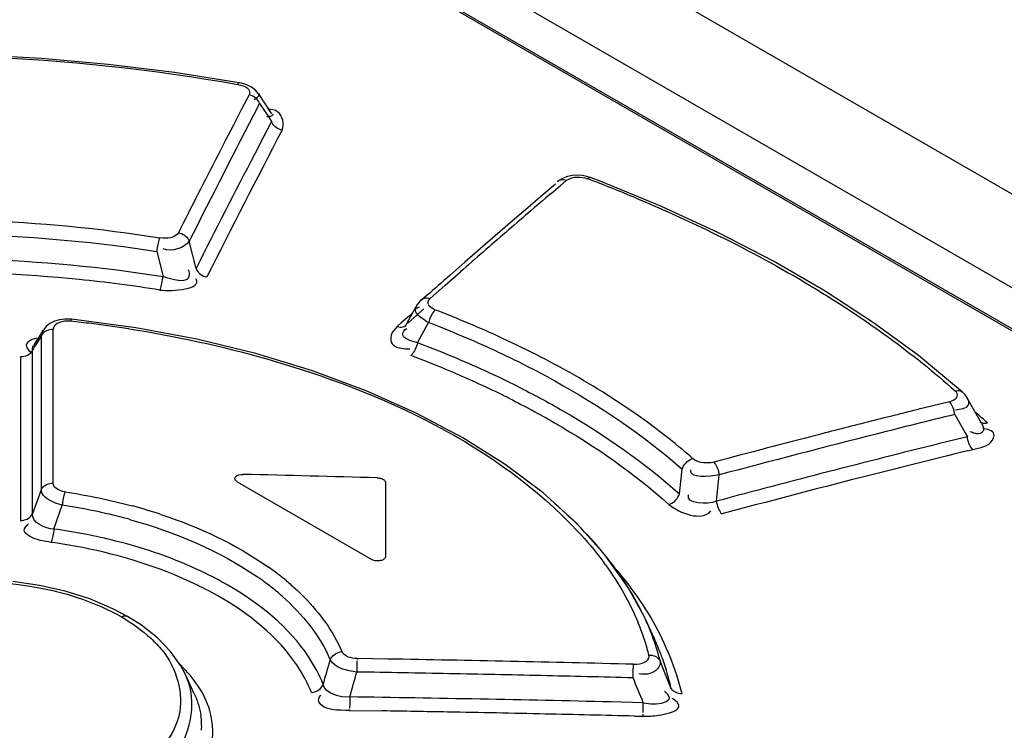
# Model space of a CAD drawing. Header units: inches. Extents: x 0 to 117, y 0 to 83.
# Tile 43 of 75: x 99.059 to 99.529, y 26.404 to 26.744. Entities that reach past the tile are written whole.
import ezdxf

# ---------------------------------------------------------------- set-up
doc = ezdxf.new("R2010")
doc.units = ezdxf.units.IN
doc.header["$LTSCALE"] = 6.4311023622
doc.header["$MEASUREMENT"] = 0
doc.layers.get('0').update_dxf_attribs({"linetype": 'CONTINUOUS'})

msp = doc.modelspace()

# ---------------------------------------------------------------- linework, layer by layer
at = {"color": 7, "linetype": 'CONTINUOUS'}
for p, q in [((98.2017228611, 27.3837637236), (100.0103894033, 26.3395532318)), ((98.2803787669, 27.3830409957), (103.4762643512, 24.383262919)), ((98.1759783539, 27.3781152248), (99.9479285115, 26.3551024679)), ((98.1776342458, 27.3781500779), (99.9495844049, 26.3551373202)), ((99.1634852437, 26.7134729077), (99.1325650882, 26.7182672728)), ((99.1681461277, 26.7076661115), (99.164404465, 26.700454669)), ((99.1789977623, 26.6985702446), (99.1725836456, 26.7083123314)), ((99.1723820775, 26.7019981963), (99.173192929, 26.7035620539)), ((99.173192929, 26.7035620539), (99.1772448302, 26.6974176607)), ((99.164404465, 26.700454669), (99.1606619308, 26.6932182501)), ((99.1788736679, 26.6949422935), (99.1748726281, 26.6872579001)), ((99.1772448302, 26.6974176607), (99.1788736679, 26.6949422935)), ((99.1606619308, 26.6932182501), (99.1569185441, 26.6859568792)), ((99.1569185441, 26.6859568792), (99.1531743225, 26.6786705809)), ((99.1748726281, 26.6872579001), (99.1708711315, 26.6795457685)), ((99.3168298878, 26.664440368), (99.319542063, 26.6667442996)), ((99.335757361, 26.6664370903), (99.3313692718, 26.6681255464)), ((99.3646267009, 26.65454594), (99.335757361, 26.6664370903)), ((99.3144338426, 26.6650572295), (99.3072296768, 26.6589241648)), ((99.3123321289, 26.6606105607), (99.3168298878, 26.664440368)), ((99.3072296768, 26.6589241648), (99.300024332, 26.6527610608)), ((99.300024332, 26.6527610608), (99.2928178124, 26.6465679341)), ((99.2928178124, 26.6465679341), (99.2856100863, 26.6403447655)), ((99.142847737, 26.6247875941), (99.1395646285, 26.6377839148)), ((99.2856100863, 26.6403447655), (99.2784012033, 26.6340915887)), ((99.1241958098, 26.6329140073), (99.1271068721, 26.6209237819)), ((99.2784012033, 26.6340915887), (99.2711912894, 26.6278085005)), ((99.2711912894, 26.6278085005), (99.263980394, 26.6214955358)), ((99.2618153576, 26.6168205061), (99.2690367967, 26.6231674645)), ((99.2545924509, 26.6104432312), (99.2618153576, 26.6168205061)), ((99.2519076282, 26.610861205), (99.2495555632, 26.6087799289)), ((99.2532097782, 26.6120121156), (99.2519076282, 26.610861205)), ((99.2484389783, 26.6075150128), (99.2424726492, 26.5969316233)), ((99.2438771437, 26.5987067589), (99.251573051, 26.6055170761)), ((99.1140810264, 26.5964949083), (99.0833622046, 26.6005190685)), ((99.2447120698, 26.6022405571), (99.2408235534, 26.5987972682)), ((99.2465276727, 26.6038454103), (99.2447120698, 26.6022405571)), ((99.0698817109, 26.5953473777), (99.0652585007, 26.5879435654)), ((99.0689563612, 26.5928224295), (99.0697309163, 26.5953090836)), ((99.0698299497, 26.595263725), (99.0699111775, 26.5953951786)), ((99.0713411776, 26.5971399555), (99.0699655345, 26.5954793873)), ((99.0746457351, 26.591646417), (99.0746471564, 26.5956824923)), ((99.2408235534, 26.5987972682), (99.2388426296, 26.5970399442)), ((99.2485754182, 26.5892734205), (99.2538715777, 26.5988994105)), ((99.4876992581, 26.5831640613), (99.4662478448, 26.5988590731)), ((99.0689117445, 26.5924426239), (99.0689216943, 26.5762507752)), ((99.0689117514, 26.5924426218), (99.0689559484, 26.5928222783)), ((99.0746443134, 26.5875938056), (99.0746457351, 26.591646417)), ((99.2485756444, 26.5892734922), (99.2453995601, 26.5902468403)), ((99.0630638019, 26.5856809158), (99.0643177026, 26.5845975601)), ((99.0647430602, 26.5829079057), (99.0647437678, 26.5857739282)), ((99.0746331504, 26.5550730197), (99.0746443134, 26.5875938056)), ((99.2427764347, 26.5864803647), (99.2448516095, 26.5864202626)), ((99.0590103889, 26.5825329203), (99.0590167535, 26.5739346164)), ((99.0647375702, 26.5599098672), (99.064742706, 26.5814591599)), ((99.064742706, 26.5814591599), (99.0647430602, 26.5829079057)), ((99.5087234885, 26.5656802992), (99.4876992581, 26.5831640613)), ((99.0689216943, 26.5762507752), (99.0689267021, 26.5681306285)), ((99.0590167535, 26.5739346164), (99.0590230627, 26.5653175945)), ((99.0689267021, 26.5681306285), (99.0689317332, 26.5599943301)), ((99.0590230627, 26.5653175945), (99.0590357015, 26.5480274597)), ((99.247984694, 26.5557086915), (99.2240039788, 26.5663973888)), ((99.517778, 26.5508467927), (99.5107321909, 26.5632330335)), ((99.064735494, 26.5512515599), (99.0647375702, 26.5599098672)), ((99.0689317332, 26.5599943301), (99.0689367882, 26.5518418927)), ((99.5024107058, 26.5611674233), (99.4899277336, 26.558078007)), ((99.0746304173, 26.5469013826), (99.0746331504, 26.5550730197)), ((99.2701740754, 26.5439433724), (99.247984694, 26.5557086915)), ((99.504947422, 26.5550666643), (99.5099096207, 26.5463633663)), ((99.0590357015, 26.5480274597), (99.0590674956, 26.504475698)), ((99.0647248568, 26.5076834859), (99.064735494, 26.5512515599)), ((99.0689367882, 26.5518418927), (99.0689572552, 26.5190711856)), ((99.5169964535, 26.5517455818), (99.5170114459, 26.5517320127)), ((99.0746223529, 26.5222872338), (99.0746304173, 26.5469013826)), ((99.5109968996, 26.5444507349), (99.4976961, 26.5411624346)), ((99.5099096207, 26.5463633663), (99.5109968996, 26.5444507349)), ((99.5109487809, 26.5377142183), (99.5135346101, 26.5383505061)), ((99.2265889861, 26.4858513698), (99.1625591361, 26.5228182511)), ((99.2333096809, 26.5225302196), (99.2333099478, 26.4872368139)), ((99.0689572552, 26.5190711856), (99.0647248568, 26.5076834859)), ((99.3244467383, 26.5031898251), (99.3085460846, 26.5175806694)), ((99.0749807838, 26.5003858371), (99.078965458, 26.511768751)), ((99.338010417, 26.4881179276), (99.3244467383, 26.5031898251)), ((99.3491310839, 26.472463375), (99.338010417, 26.4881179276)), ((99.068064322, 26.4734790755), (99.0553971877, 26.4752917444)), ((99.0803895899, 26.4707052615), (99.068064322, 26.4734790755)), ((99.3566696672, 26.4586489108), (99.3491310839, 26.472463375)), ((99.1101428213, 26.4586799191), (99.1032006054, 26.4623479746)), ((99.1167607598, 26.4544891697), (99.1101340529, 26.4586849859)), ((99.357154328, 26.4576103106), (99.3566720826, 26.4586433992)), ((99.1244103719, 26.448436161), (99.1167607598, 26.4544891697)), ((99.3616030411, 26.4479660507), (99.357154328, 26.4576103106)), ((99.1377432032, 26.4309316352), (99.1355870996, 26.4350284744)), ((99.2196705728, 26.4374502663), (99.2196487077, 26.4353280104)), ((99.2196749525, 26.4385429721), (99.219673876, 26.4380421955)), ((99.2343355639, 26.4383016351), (99.2196749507, 26.4385429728)), ((99.1420276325, 26.4216439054), (99.1377604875, 26.4308941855)), ((99.3515201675, 26.4317829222), (99.3515519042, 26.4333244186)), ((99.3515519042, 26.4333244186), (99.3515720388, 26.4347097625)), ((99.2161833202, 26.4170115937), (99.216167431, 26.4148861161)), ((99.3563104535, 26.4174418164), (99.3407478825, 26.4178217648)), ((99.356246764, 26.4149526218), (99.3563104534, 26.4174418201)), ((99.2161659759, 26.4142859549), (99.2161667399, 26.4137765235)), ((99.2161667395, 26.4137765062), (99.2317289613, 26.4135357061)), ((99.3562013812, 26.412709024), (99.356246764, 26.4149526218)), ((99.3520898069, 26.4110670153), (99.3561824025, 26.4109641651))]:
    msp.add_line(p, q, dxfattribs=at)
for points in [[(99.1325650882, 26.7182672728), (99.10094184, 26.7221280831), (99.0691087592, 26.7249630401), (99.03716775, 26.7267505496), (99.0052195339, 26.7274710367), (98.9733665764, 26.7271081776), (98.9417140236, 26.7256470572)], [(99.1628441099, 26.7126602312), (99.1630063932, 26.7129961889), (99.1631620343, 26.7132484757), (99.1633069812, 26.7134089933), (99.1634359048, 26.7134740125), (99.1634747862, 26.7134752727)], [(99.1628441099, 26.7126602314), (99.1642130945, 26.7123370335), (99.1653930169, 26.7119447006), (99.1663838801, 26.7114832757), (99.167193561, 26.710937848), (99.1678141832, 26.7103233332), (99.1682221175, 26.7096844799), (99.1684094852, 26.7090361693), (99.1683841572, 26.7083634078), (99.1681461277, 26.7076661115)], [(99.1725728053, 26.708324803), (99.1713011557, 26.7098574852), (99.169385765, 26.7113466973), (99.1670945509, 26.7124872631), (99.1644907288, 26.7132750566), (99.1634747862, 26.7134752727)], [(99.1731930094, 26.7035620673), (99.1729056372, 26.7042118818), (99.1725261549, 26.7048423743), (99.1720627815, 26.7054361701), (99.171535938, 26.7059708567), (99.1709559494, 26.7064424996), (99.1703136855, 26.7068585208), (99.1696146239, 26.7072100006), (99.1688854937, 26.7074810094), (99.1681461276, 26.7076661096)], [(99.1839112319, 26.690833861), (99.1831729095, 26.6910198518), (99.1824449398, 26.6912916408), (99.1817470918, 26.6916437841), (99.1811059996, 26.6920603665), (99.1805271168, 26.6925324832), (99.180001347, 26.6930675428), (99.1795389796, 26.6936616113), (99.1791603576, 26.6942923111), (99.1788736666, 26.6949422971)], [(99.3313691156, 26.668126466), (99.3294492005, 26.668732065), (99.3271482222, 26.6691695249), (99.3248086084, 26.6693189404), (99.3224563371, 26.6691724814), (99.3201827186, 26.6687140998), (99.3181133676, 26.6679669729), (99.3162907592, 26.6669509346), (99.3153183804, 26.6662132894)], [(99.3195420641, 26.6667443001), (99.3188358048, 26.666948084), (99.318126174, 26.6670530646), (99.317434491, 26.6670536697), (99.3167906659, 26.6669529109), (99.3162013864, 26.6667582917), (99.3156560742, 26.6664663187), (99.3153183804, 26.6662132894)], [(99.319542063, 26.6667442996), (99.320405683, 26.6673202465), (99.3213561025, 26.667777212), (99.322393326, 26.6681152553), (99.3235455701, 26.6683348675), (99.3247846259, 26.6684356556), (99.3260258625, 26.6684163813), (99.327241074, 26.6682766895), (99.328458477, 26.6680170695), (99.3296780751, 26.6676375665)], [(99.3313691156, 26.668126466), (99.3311091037, 26.6681901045), (99.3307796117, 26.6681841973), (99.3304245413, 26.6680879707), (99.3300544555, 26.6679036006), (99.3296780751, 26.6676375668)], [(99.4662478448, 26.5988590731), (99.4431241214, 26.6138948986), (99.4184178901, 26.6282208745), (99.3922185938, 26.6417885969), (99.3646267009, 26.65454594)], [(99.1344411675, 26.6418660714), (99.1339665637, 26.6412097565), (99.1333475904, 26.640643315), (99.1325842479, 26.6401667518), (99.1316538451, 26.6397738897), (99.1305790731, 26.6394709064), (99.1294280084, 26.6392763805), (99.1282233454, 26.6391965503), (99.1269423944, 26.6392252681), (99.1255851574, 26.6393625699)], [(99.1344411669, 26.6418660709), (99.1351881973, 26.6416863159), (99.1359265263, 26.6414197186), (99.1366355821, 26.6410716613), (99.1372875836, 26.6406583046), (99.1378766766, 26.6401888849), (99.1384124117, 26.639655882), (99.1388843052, 26.6390631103), (99.1392712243, 26.6384332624), (99.1395646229, 26.6377839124)], [(99.1241958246, 26.6329140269), (99.1242962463, 26.633722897), (99.1244190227, 26.6345567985), (99.1245608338, 26.6353899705), (99.1247154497, 26.6361839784), (99.1248787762, 26.6369289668), (99.1250514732, 26.637639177), (99.1252311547, 26.6383006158), (99.1254107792, 26.6388803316), (99.1255851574, 26.6393625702)], [(99.142847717, 26.6247875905), (99.1431385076, 26.62414154), (99.1435221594, 26.6235143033), (99.1439904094, 26.6229234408), (99.1445216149, 26.6223925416), (99.1451059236, 26.6219246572), (99.1457559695, 26.6215101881), (99.1464679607, 26.6211586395), (99.1472136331, 26.6208882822), (99.1479721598, 26.620705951)], [(99.1256391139, 26.6144869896), (99.1258499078, 26.6149640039), (99.1260570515, 26.6155400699), (99.126255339, 26.616199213), (99.1264352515, 26.6169085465), (99.1265971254, 26.617653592), (99.1267492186, 26.6184476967), (99.1268898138, 26.6192807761), (99.1270101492, 26.6201147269), (99.1271069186, 26.6209238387)], [(99.2503787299, 26.6098840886), (99.2492903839, 26.6087554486), (99.2484389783, 26.6075150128)], [(99.2503755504, 26.6098812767), (99.2507473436, 26.6101657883), (99.2512831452, 26.6104531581), (99.2518639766, 26.6106450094), (99.252500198, 26.6107446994), (99.2531852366, 26.6107448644), (99.2538896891, 26.6106425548), (99.254592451, 26.610443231)], [(99.2536636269, 26.6078693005), (99.2535747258, 26.6085287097), (99.2537021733, 26.6091710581), (99.2540414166, 26.6098092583), (99.2545924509, 26.6104432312)], [(99.2571351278, 26.6049410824), (99.2560463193, 26.6054514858), (99.2551556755, 26.6059969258), (99.2544631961, 26.6065773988), (99.2539643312, 26.6072058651), (99.2538292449, 26.6075039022)], [(99.2571351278, 26.6049410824), (99.2566801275, 26.6045291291), (99.2562218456, 26.6040157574), (99.2557751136, 26.6034150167), (99.2553607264, 26.6027581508), (99.2549832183, 26.6020592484), (99.2546352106, 26.6013045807), (99.2543246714, 26.6005032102), (99.254067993, 26.599692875), (99.2538719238, 26.5988995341)], [(99.0833594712, 26.6005193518), (99.0828966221, 26.6005615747), (99.0801726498, 26.6005934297), (99.0776027, 26.6002586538), (99.0752284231, 26.5995645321), (99.0731175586, 26.5985180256), (99.0713411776, 26.5971399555)], [(99.0829543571, 26.5995734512), (99.0814444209, 26.5996406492), (99.0800557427, 26.5995689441), (99.0787883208, 26.5993582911), (99.0776081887, 26.5989898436), (99.0765493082, 26.5984823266), (99.0757135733, 26.5978921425), (99.0751349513, 26.5972381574), (99.0747794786, 26.5965015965), (99.0746471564, 26.5956824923)], [(99.0833594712, 26.6005193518), (99.0833284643, 26.600512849), (99.0832454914, 26.6004266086), (99.0831535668, 26.6002370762), (99.0830556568, 26.5999493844), (99.0829543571, 26.5995734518)], [(99.0698299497, 26.595263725), (99.069043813, 26.5936093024), (99.0686012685, 26.5916464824)], [(99.0714892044, 26.5950150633), (99.0708272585, 26.5946411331), (99.0702214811, 26.5941871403), (99.0696851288, 26.5936552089), (99.0692449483, 26.5930674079), (99.0689117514, 26.5924426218)], [(99.0746471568, 26.5956824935), (99.0738281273, 26.59565641), (99.0730105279, 26.5955337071), (99.0722193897, 26.5953157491), (99.0714892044, 26.5950150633)], [(99.2240039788, 26.5663973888), (99.1984175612, 26.5759121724), (99.1714238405, 26.5841567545), (99.1432347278, 26.5910425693), (99.1140810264, 26.5964949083)], [(99.2388426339, 26.5970400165), (99.2395411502, 26.596843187), (99.2402412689, 26.5967417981), (99.2409225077, 26.5967412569), (99.2415551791, 26.5968387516), (99.242134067, 26.5970272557), (99.2426715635, 26.5973117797), (99.2430679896, 26.5976145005)], [(99.0647437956, 26.5857741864), (99.0644136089, 26.5851551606), (99.0639777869, 26.5845717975), (99.0634466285, 26.584042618), (99.0628471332, 26.5835900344), (99.0621912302, 26.5832154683), (99.061463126, 26.5829113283), (99.060668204, 26.5826883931), (99.0598419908, 26.5825612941), (99.0590103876, 26.5825328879)], [(99.248575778, 26.5892734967), (99.248382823, 26.5884807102), (99.2481304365, 26.5876706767), (99.2478252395, 26.5868692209), (99.2474833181, 26.5861139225), (99.2471124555, 26.5854138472), (99.246705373, 26.584755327), (99.2462665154, 26.5841523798), (99.2458162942, 26.5836361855), (99.2453692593, 26.5832208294)], [(99.5024107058, 26.5611674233), (99.5036043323, 26.5615446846), (99.5045801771, 26.5619858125), (99.5053382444, 26.5624908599), (99.505882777, 26.5630806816), (99.5062095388, 26.5637345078), (99.5063058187, 26.5643899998), (99.5061673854, 26.5650264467), (99.5057984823, 26.5656647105), (99.5051991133, 26.5663048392)], [(99.5051991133, 26.5663048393), (99.5058144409, 26.5664322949), (99.5064207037, 26.566480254), (99.5070028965, 26.5664458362), (99.5075399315, 26.56633234), (99.5080282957, 26.5661448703), (99.5084769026, 26.5658793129), (99.5087241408, 26.565681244)], [(99.5107200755, 26.5632531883), (99.50995937, 26.5643749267), (99.5090121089, 26.5654149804), (99.5087269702, 26.5656787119)], [(99.5049474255, 26.555066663), (99.5048409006, 26.555856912), (99.5046781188, 26.5566630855), (99.5044626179, 26.55746126), (99.504205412, 26.5582165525), (99.5039127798, 26.5589203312), (99.5035794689, 26.5595852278), (99.5032081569, 26.5601983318), (99.5028145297, 26.560730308), (99.5024107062, 26.5611674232)], [(99.5170114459, 26.5517320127), (99.5172501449, 26.5515387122), (99.517699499, 26.5512675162), (99.5181914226, 26.5510731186), (99.5187328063, 26.5509527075), (99.5193195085, 26.5509114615), (99.5199312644, 26.550952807), (99.5205531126, 26.5510742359)], [(99.3085460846, 26.5175806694), (99.2904119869, 26.5311995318), (99.2701740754, 26.5439433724)], [(99.5135346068, 26.5383504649), (99.5131304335, 26.5387874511), (99.5127365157, 26.5393193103), (99.5123649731, 26.5399323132), (99.5120314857, 26.5405971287), (99.5117387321, 26.5413008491), (99.5114814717, 26.5420561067), (99.5112659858, 26.5428542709), (99.5111032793, 26.5436604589), (99.5109968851, 26.5444507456)], [(99.3748929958, 26.5290296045), (99.3751787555, 26.5297712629), (99.3755608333, 26.5305092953), (99.3760292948, 26.5312195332), (99.3765597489, 26.5318687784), (99.3771391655, 26.5324509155), (99.3777772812, 26.5329783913), (99.3784670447, 26.533438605), (99.3791771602, 26.5338064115), (99.379884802, 26.5340724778)], [(99.3899571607, 26.5322921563), (99.3887262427, 26.5320481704), (99.3875042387, 26.5319177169), (99.3862911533, 26.5319008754), (99.3850616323, 26.5320020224), (99.3838410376, 26.5322169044), (99.3827054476, 26.5325326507), (99.3816802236, 26.532944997), (99.3807400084, 26.5334582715), (99.379884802, 26.5340724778)], [(99.3899571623, 26.5322921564), (99.3903595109, 26.5318534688), (99.3907536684, 26.5313215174), (99.3911276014, 26.5307099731), (99.3914655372, 26.530047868), (99.3917645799, 26.5293480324), (99.3920300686, 26.5285980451), (99.3922558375, 26.5278063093), (99.3924305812, 26.5270070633), (99.3925503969, 26.5262237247)], [(99.1625591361, 26.5228182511), (99.1619210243, 26.5233561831), (99.1615369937, 26.5238840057), (99.1614070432, 26.5244016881), (99.1615540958, 26.5249394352), (99.1619552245, 26.5254669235), (99.162541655, 26.5258933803), (99.1632904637, 26.5261885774), (99.1642245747, 26.5263827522), (99.1653439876, 26.5264759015)], [(99.2293726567, 26.5248032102), (99.2297202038, 26.5247845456), (99.2300599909, 26.5247502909), (99.2303920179, 26.5247004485), (99.230718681, 26.5246344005), (99.2310375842, 26.5245527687), (99.2313415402, 26.5244574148), (99.2316281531, 26.5243489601), (99.2318998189, 26.5242267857), (99.2321565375, 26.524090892)], [(99.0689574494, 26.5190711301), (99.0692869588, 26.5196853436), (99.0697214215, 26.5202635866), (99.0702503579, 26.5207876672), (99.0708479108, 26.5212362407), (99.0715012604, 26.5216071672), (99.0722220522, 26.5219070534), (99.0730032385, 26.5221267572), (99.0738114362, 26.5222539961), (99.0746223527, 26.5222872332)], [(99.0803477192, 26.5181224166), (99.0792887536, 26.5183307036), (99.0783239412, 26.518606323), (99.0774532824, 26.518949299), (99.0766613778, 26.5193646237), (99.0759636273, 26.5198473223), (99.0754062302, 26.5203824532), (99.0750045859, 26.5209650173), (99.0747432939, 26.5215999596), (99.0746223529, 26.5222872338)], [(99.2321565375, 26.524090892), (99.2323908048, 26.5239433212), (99.232599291, 26.523788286), (99.2327819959, 26.523625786), (99.2329399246, 26.5234544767), (99.2330720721, 26.5232757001), (99.233175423, 26.5230934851), (99.2332489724, 26.5229091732), (99.233293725, 26.5227214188), (99.2333096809, 26.5225302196)], [(99.0803477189, 26.5181224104), (99.080158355, 26.5176388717), (99.0799678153, 26.5170646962), (99.0797817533, 26.5164145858), (99.0796084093, 26.5157199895), (99.0794493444, 26.514992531), (99.0793011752, 26.5142152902), (99.0791671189, 26.5133961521), (99.0790542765, 26.5125724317), (99.0789658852, 26.51176925)], [(99.3685435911, 26.5121083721), (99.3692573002, 26.5123700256), (99.3699725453, 26.5127333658), (99.3706661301, 26.5131893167), (99.3713059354, 26.5137134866), (99.3718852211, 26.5142931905), (99.3724153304, 26.5149397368), (99.3728839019, 26.5156467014), (99.3732660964, 26.5163815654), (99.3735520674, 26.5171203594)], [(99.3912071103, 26.5136478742), (99.3913272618, 26.5128712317), (99.3915012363, 26.512077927), (99.3917252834, 26.5112909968), (99.3919877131, 26.5105454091), (99.3922828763, 26.5098484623), (99.3926182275, 26.5091848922), (99.3929921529, 26.5085674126), (99.3933884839, 26.5080274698), (99.3937950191, 26.5075805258)], [(99.0590674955, 26.5044756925), (99.059871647, 26.5045080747), (99.0606735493, 26.5046329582), (99.0614494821, 26.5048490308), (99.0621654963, 26.505143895), (99.062815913, 26.5055092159), (99.0634149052, 26.5059542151), (99.0639490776, 26.506478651), (99.0643898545, 26.5070611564), (99.0647248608, 26.5076834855)], [(99.0749810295, 26.5003861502), (99.0749004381, 26.499594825), (99.0747978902, 26.4987796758), (99.0746759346, 26.497964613), (99.074540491, 26.4971853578), (99.0743943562, 26.4964512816), (99.0742349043, 26.4957492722), (99.0740637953, 26.4950923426), (99.0738884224, 26.4945114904), (99.0737140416, 26.494021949)], [(99.2333099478, 26.4872368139), (99.2332712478, 26.4869453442), (99.2331714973, 26.4866696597), (99.2330106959, 26.4864097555), (99.2327843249, 26.4861619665), (99.2324969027, 26.4859299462), (99.2321619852, 26.4857246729), (99.2317770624, 26.4855471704), (99.2313446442, 26.4853964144), (99.2308858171, 26.4852803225), (99.2303983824, 26.4852007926), (99.2298845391, 26.4851559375), (99.2293719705, 26.485148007), (99.2288621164, 26.4851788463), (99.2283535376, 26.4852466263), (99.2278695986, 26.4853480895), (99.2274180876, 26.4854821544), (99.2269912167, 26.4856499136), (99.2265889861, 26.4858513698)], [(99.1032006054, 26.4623479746), (99.0921510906, 26.4669982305), (99.0803895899, 26.4707052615)], [(99.1072619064, 26.4584298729), (99.1078004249, 26.4586894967), (99.1083400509, 26.4588661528), (99.1088660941, 26.45895063), (99.1093589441, 26.4589389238), (99.1098109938, 26.4588329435), (99.1101428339, 26.4586799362)], [(99.1355870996, 26.4350284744), (99.1306732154, 26.441948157), (99.1244103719, 26.448436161)], [(99.2069103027, 26.4379059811), (99.2072297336, 26.4385628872), (99.2076518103, 26.439198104), (99.208166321, 26.439791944), (99.2087479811, 26.4403194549), (99.2093842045, 26.4407767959), (99.2100863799, 26.44117224), (99.2108476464, 26.4414956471), (99.21163534, 26.4417301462), (99.2124256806, 26.4418709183)], [(99.2196749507, 26.4385429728), (99.2185616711, 26.4386074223), (99.2175140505, 26.438750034), (99.2165320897, 26.438970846), (99.2156007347, 26.4392724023), (99.2147350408, 26.4396522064), (99.2139801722, 26.4401027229), (99.2133511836, 26.4406214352), (99.2128330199, 26.4412108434), (99.2124256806, 26.4418709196)], [(99.3515782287, 26.4357998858), (99.3531433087, 26.4358489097), (99.3545452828, 26.4360247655), (99.3557841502, 26.4363274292), (99.3568878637, 26.4367799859), (99.3578284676, 26.4373592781), (99.3585221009, 26.4379960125), (99.3589408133, 26.4386671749), (99.3591125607, 26.4393959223), (99.359037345, 26.4401823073)], [(99.359037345, 26.4401823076), (99.3598011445, 26.4401772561), (99.3605574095, 26.4400858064), (99.3612853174, 26.4399085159), (99.3619565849, 26.4396546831), (99.3625651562, 26.4393318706), (99.3631207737, 26.4389349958), (99.3636127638, 26.4384653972), (99.3640193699, 26.4379401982), (99.3643316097, 26.4373744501)], [(99.2196487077, 26.4353280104), (99.2196114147, 26.4328974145), (99.2195967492, 26.432101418)], [(99.3515720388, 26.4347097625), (99.3515769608, 26.4353016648), (99.3515782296, 26.4357998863)], [(99.3514537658, 26.4293206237), (99.3514774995, 26.4301240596), (99.3515201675, 26.4317829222)], [(99.1979664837, 26.4222822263), (99.198761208, 26.422412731), (99.1995527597, 26.4226376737), (99.2003172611, 26.4229523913), (99.2010219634, 26.4233404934), (99.2016600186, 26.4237916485), (99.2022429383, 26.4243132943), (99.202758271, 26.4249014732), (99.2031808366, 26.4255317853), (99.2035005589, 26.4261847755)], [(99.3748271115, 26.4217346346), (99.3740621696, 26.4217476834), (99.3733050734, 26.4218470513), (99.372576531, 26.4220319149), (99.371904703, 26.422292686), (99.3712955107, 26.4226218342), (99.3707392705, 26.4230245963), (99.370246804, 26.4234994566), (99.3698399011, 26.424029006), (99.3695275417, 26.4245980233)], [(99.216229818, 26.4202140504), (99.2162161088, 26.4194246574), (99.2161833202, 26.4170115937)], [(99.3561824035, 26.4109641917), (99.3561854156, 26.4114581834), (99.3561917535, 26.4120448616)]]:
    msp.add_lwpolyline(points, dxfattribs=at)
for centre, radius, start, end in [((104.8249076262, 23.7727168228), 6.3664538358, 152.6056695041, 153.2546747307), ((104.7595940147, 23.7891426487), 6.2855429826, 152.5066745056, 153.2249856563), ((104.7975620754, 23.7654445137), 6.3365319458, 152.6200557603, 153.1762608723), ((104.896859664, 23.7320180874), 6.4554381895, 152.8410556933, 153.2075978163), ((99.0583541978, 25.9555737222), 0.7620049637, 67.2528566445, 69.141223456), ((101.9744229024, 23.5389077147), 4.1026523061, 130.4565096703, 130.8548797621), ((102.0282848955, 23.4766282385), 4.1849921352, 130.8548756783, 131.2480160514), ((99.0189840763, 25.9491155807), 0.6738285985, 84.2053080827, 91.0615060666), ((99.0177735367, 25.9348645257), 0.6881290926, 82.6035579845, 84.2248325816), ((102.0626561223, 23.4320943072), 4.2432141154, 131.2667094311, 131.4604853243), ((99.0179042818, 25.9357607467), 0.6872234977, 80.9806359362, 82.6047487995), ((99.0703087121, 26.1180113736), 0.5215406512, 65.2243274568, 69.009065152), ((99.0210273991, 26.0129302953), 0.5899026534, 82.9984353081, 83.9740855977), ((99.0221048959, 26.0214753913), 0.5812899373, 81.2212275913, 83.0011798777), ((99.0623215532, 26.1013047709), 0.5331902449, 67.1051416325, 68.9456923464), ((101.4072209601, 25.1263478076), 2.7599137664, 147.9127287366, 148.0759867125), ((99.0739866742, 26.1288905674), 0.5032394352, 65.1956110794, 67.1067507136), ((99.0640871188, 26.0987183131), 0.5240991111, 67.4467447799, 69.389720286), ((99.0851420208, 26.1531283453), 0.4765577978, 63.8849419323, 65.1905545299), ((99.062881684, 26.0985783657), 0.5178610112, 67.4224420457, 69.3666053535), ((99.0810556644, 26.1388054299), 0.4805696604, 63.3788952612, 67.4820063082), ((99.0997752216, 26.1826795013), 0.4435823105, 61.1108420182, 63.9019454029), ((99.0776551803, 26.133642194), 0.4798124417, 64.0386477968, 67.4438265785), ((99.0910039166, 26.1615775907), 0.4488524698, 63.331765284, 64.0096172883), ((100.9124581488, 20.8371516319), 5.8951328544, 103.9636292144, 104.2138964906), ((100.9122897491, 20.8383545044), 5.8873941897, 103.8300839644, 104.2057083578), ((99.2623382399, 26.2664916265), 0.3842683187, 47.7810925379, 48.880809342), ((100.9192697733, 20.8102577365), 5.9228759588, 104.2138916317, 104.4633814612), ((100.9296065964, 20.770305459), 5.9641437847, 104.4636763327, 104.9603748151), ((100.9278806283, 20.7770373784), 5.9506623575, 104.2063501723, 104.9520135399), ((100.9198295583, 20.817869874), 5.8973334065, 103.9543392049, 104.4878184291), ((100.9176615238, 20.8265174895), 5.8818882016, 103.8369718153, 104.3451554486), ((94.8885357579, 27.0281070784), 4.5140307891, 353.500205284, 353.6523222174), ((98.8438342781, 12.9931521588), 13.5371422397, 88.3679931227, 88.6390863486), ((100.9314390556, 20.7726398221), 5.9440295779, 104.4870948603, 105.0180018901), ((94.8400164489, 27.0061349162), 4.5777593, 353.824020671, 353.9823170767), ((100.9306746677, 20.7757628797), 5.9342844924, 104.3454673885, 105.0097340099), ((99.0370834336, 26.2351062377), 0.2798146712, 75.1252640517, 81.3917490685), ((99.0459519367, 26.2644071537), 0.2557857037, 71.7487919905, 74.9183148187), ((99.1765910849, 26.3537794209), 0.2099955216, 43.7341352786, 49.127297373), ((99.0416570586, 26.253293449), 0.2610629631, 74.4694812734, 75.0707434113), ((99.0378168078, 26.2299285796), 0.2729986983, 75.845864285, 82.1758921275), ((99.0346425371, 26.2168983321), 0.279864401, 78.880532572, 81.9747960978), ((99.0986740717, 26.3705436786), 0.1366362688, 50.2347634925, 54.8208151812), ((99.2147458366, 26.3938575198), 0.1525041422, 35.8935999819, 36.7481694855), ((99.0699382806, 26.320621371), 0.1764902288, 60.0644137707, 64.5023654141), ((99.0899695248, 26.359559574), 0.1437642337, 54.5945191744, 55.3665307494), ((99.2186788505, 26.3732883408), 0.1648550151, 36.8690005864, 40.8548447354), ((99.0664941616, 26.3156020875), 0.1757646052, 60.4359520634, 64.6156184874), ((99.0927908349, 26.3635132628), 0.1389071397, 53.1756771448, 54.5982175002), ((99.0982998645, 26.3708071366), 0.1297666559, 50.2600907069, 53.1925303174), ((99.1041816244, 26.3779307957), 0.1205286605, 48.4881215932, 50.245175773), ((99.231500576, 26.3829034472), 0.1488285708, 29.4869551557, 36.8692697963), ((99.2367462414, 26.4019059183), 0.1326678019, 25.3196058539, 30.5779676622), ((99.2438771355, 26.410153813), 0.1190201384, 17.7509956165, 22.468109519), ((99.2456265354, 26.4061740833), 0.1228150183, 22.7407234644, 24.7595950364), ((99.2445595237, 26.3939853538), 0.1288877, 25.0179587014, 27.1174472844), ((99.2486639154, 26.4117120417), 0.1139861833, 14.4638694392, 17.7386078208), ((99.2509022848, 26.3968936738), 0.1219098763, 21.0283136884, 24.7672901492), ((99.2556391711, 26.3987509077), 0.1168220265, 19.5092730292, 21.0117291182), ((96.8490660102, 27.1173257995), 2.453778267, 343.6404659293, 343.9255103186), ((99.0042778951, 12.9079335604), 13.5323237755, 88.7776008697, 89.0258902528), ((99.0044580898, 12.9162990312), 13.5239563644, 88.5292245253, 88.777608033), ((97.1481839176, 25.5286373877), 2.3952271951, 21.9662780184, 22.2962078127), ((99.2585152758, 26.3997654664), 0.113772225, 17.4816472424, 19.5113841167), ((99.1022999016, 26.4144799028), 0.0390733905, 19.5466184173, 24.8407037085), ((96.8648993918, 27.0926169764), 2.4455838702, 344.0412179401, 344.3306738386), ((99.0000437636, 12.893175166), 13.5407063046, 88.8849245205, 89.0709487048), ((99.0001466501, 12.8987998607), 13.5350806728, 88.6987981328, 88.8848966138), ((99.0002937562, 12.9049743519), 13.5289044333, 88.5126477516, 88.6988271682), ((99.2636201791, 26.4013276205), 0.1084338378, 12.3923467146, 17.5046383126), ((97.1088572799, 25.5054950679), 2.42542628, 22.0857874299, 22.3889481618), ((99.0197642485, 12.9524519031), 13.4691950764, 88.634458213, 89.1642375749), ((99.0150956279, 12.9144516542), 13.5008222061, 88.9485032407, 89.0805961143), ((99.01525492, 12.9240121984), 13.4912603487, 88.7501832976, 88.9484345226), ((99.0156768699, 12.9422582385), 13.473009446, 88.5692101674, 88.7502848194), ((99.1109189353, 26.4062181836), 0.0346195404, 356.7845124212, 8.5042580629)]:
    msp.add_arc(centre, radius, start, end, dxfattribs=at)
for points in [[(98.9147863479, 26.722501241), (98.9971389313, 26.7306113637), (99.0813513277, 26.7270355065), (99.1628441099, 26.7126602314)], [(98.9518063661, 26.6444148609), (99.009415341, 26.6506993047), (99.0683740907, 26.6485919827), (99.1255851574, 26.6393625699)], [(98.9528986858, 26.6380301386), (99.0097487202, 26.643623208), (99.0677483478, 26.641682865), (99.1241958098, 26.6329140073)], [(99.1395646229, 26.6377839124), (99.1370853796, 26.6342838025), (99.13119795, 26.6326002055), (99.1272112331, 26.6341824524)], [(98.9500115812, 26.625779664), (99.008728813, 26.6320717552), (99.0687812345, 26.6301749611), (99.1271051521, 26.6209216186)], [(99.125639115, 26.6144870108), (99.1315567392, 26.6136808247), (99.1461454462, 26.6149030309), (99.1427459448, 26.6198133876)], [(99.4733612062, 26.591908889), (99.4843673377, 26.5838880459), (99.4950350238, 26.5753690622), (99.5051991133, 26.5663048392)], [(99.3140772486, 26.571060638), (99.3356480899, 26.55914717), (99.3563697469, 26.5452821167), (99.3748923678, 26.529029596)], [(99.3925503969, 26.5262237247), (99.3879894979, 26.5255709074), (99.3782457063, 26.5240803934), (99.3789402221, 26.5286351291)], [(99.0789658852, 26.51176925), (99.0749701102, 26.5128122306), (99.069272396, 26.5149535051), (99.0689574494, 26.5190711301)], [(99.0803477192, 26.5181224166), (99.0911733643, 26.5164607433), (99.1019326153, 26.5142377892), (99.1125063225, 26.511382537)], [(99.3912071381, 26.5136478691), (99.3870056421, 26.5118970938), (99.3767183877, 26.5122456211), (99.3778851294, 26.5166452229)], [(99.3685437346, 26.512108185), (99.3737549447, 26.5078086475), (99.3841947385, 26.5038830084), (99.3885758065, 26.5090258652)], [(99.0749811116, 26.5003861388), (99.0707857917, 26.5004490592), (99.0644482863, 26.5034968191), (99.0647248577, 26.5076834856)], [(99.126059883, 26.5073249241), (99.1441462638, 26.5013499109), (99.1618371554, 26.493213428), (99.1773950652, 26.4822239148)], [(99.1115570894, 26.5048244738), (99.1327189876, 26.4989433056), (99.153602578, 26.490332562), (99.1716742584, 26.4778494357)], [(99.3250922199, 26.4992335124), (99.329287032, 26.4947388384), (99.3332650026, 26.4900269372), (99.3369432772, 26.4851005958)], [(99.3406935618, 26.4845588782), (99.3368413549, 26.4895766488), (99.3326916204, 26.4943754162), (99.3283244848, 26.4989520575)], [(99.1418424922, 26.4743970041), (99.1250109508, 26.48239826), (99.1069017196, 26.4879103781), (99.0886158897, 26.4915088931)], [(99.1459127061, 26.479921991), (99.132716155, 26.4862306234), (99.1187530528, 26.4910493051), (99.1045735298, 26.4946394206)], [(99.3382905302, 26.4832679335), (99.3444882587, 26.4747037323), (99.3498263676, 26.4654102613), (99.3538627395, 26.4556396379)], [(99.3509649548, 26.4693954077), (99.3478632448, 26.4746537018), (99.3444111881, 26.4797164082), (99.3406935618, 26.4845588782)], [(98.9827088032, 26.4652144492), (99.0093976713, 26.4760372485), (99.0405566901, 26.4777091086), (99.0688251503, 26.4722024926)], [(99.0688251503, 26.4722024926), (99.0821839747, 26.4696002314), (99.0954148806, 26.4651289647), (99.1072619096, 26.4584298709)], [(99.1840650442, 26.4681848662), (99.1935309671, 26.4598042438), (99.2019495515, 26.4495367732), (99.2069077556, 26.437906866)], [(99.1946625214, 26.4676627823), (99.2019622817, 26.4602004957), (99.2082872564, 26.4514545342), (99.2124256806, 26.4418709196)], [(99.1072619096, 26.4584298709), (99.1122749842, 26.4554656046), (99.1170802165, 26.4520565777), (99.1213492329, 26.4480951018)], [(99.3748271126, 26.4217346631), (99.371825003, 26.43372454), (99.3671255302, 26.4453963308), (99.3610510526, 26.4561606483)], [(99.3643315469, 26.437374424), (99.362945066, 26.4429236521), (99.3611048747, 26.4483742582), (99.3588943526, 26.453649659)], [(99.1266374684, 26.4425029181), (99.1334501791, 26.4341802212), (99.1372892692, 26.4216697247), (99.1346420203, 26.4112451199)], [(99.1489138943, 26.4152966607), (99.1461234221, 26.4233557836), (99.1407000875, 26.4305912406), (99.1344696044, 26.4364150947)], [(99.2195967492, 26.432101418), (99.2149792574, 26.4326539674), (99.2092529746, 26.4338887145), (99.2069103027, 26.4379059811)], [(99.2162298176, 26.420214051), (99.2115683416, 26.4197289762), (99.2046851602, 26.4216501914), (99.2035005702, 26.4261846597)], [(99.2161667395, 26.4137765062), (99.2110927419, 26.4139205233), (99.2035137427, 26.4132771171), (99.2015203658, 26.417945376)]]:
    msp.add_open_spline(points, degree=3, dxfattribs=at)
for points, knots in [([(99.1730147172, 26.7083695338), (99.1730637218, 26.707855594), (99.172440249, 26.7064800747), (99.1712956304, 26.7056968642), (99.170576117, 26.7052399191)], [0, 0, 0, 0, 0.3772201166, 1, 1, 1, 1]), ([(99.1795323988, 26.6984264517), (99.1795936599, 26.6981024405), (99.1785111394, 26.6971209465), (99.1774026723, 26.6972474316), (99.1766090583, 26.697205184)], [0, 0, 0, 0, 0.2932456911, 1, 1, 1, 1]), ([(99.1839112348, 26.690833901), (99.1850996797, 26.6935790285), (99.1837894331, 26.700113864), (99.1787564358, 26.7006588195), (99.1771642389, 26.7006963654)], [0, 0, 0, 0, 0.6525641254, 1, 1, 1, 1]), ([(99.3529948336, 26.6583101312), (99.364206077, 26.653607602), (99.4060546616, 26.6348287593), (99.4461100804, 26.6117684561), (99.4733612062, 26.591908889)], [0, 0, 0, 0, 0.2650008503, 1, 1, 1, 1]), ([(99.1271069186, 26.6209238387), (99.1311060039, 26.6197444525), (99.1403394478, 26.6167203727), (99.1397915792, 26.6232593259), (99.1392235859, 26.6241463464)], [0, 0, 0, 0, 0.7983228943, 1, 1, 1, 1]), ([(99.2483333, 26.603112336), (99.2478691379, 26.6036768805), (99.2467707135, 26.6054381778), (99.2487676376, 26.6062727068), (99.249549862, 26.6064163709)], [0, 0, 0, 0, 0.478885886, 1, 1, 1, 1]), ([(99.2538719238, 26.5988995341), (99.2528092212, 26.5994854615), (99.2508514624, 26.6007441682), (99.2490408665, 26.6022517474), (99.2483333, 26.603112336)], [0, 0, 0, 0, 0.5213535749, 1, 1, 1, 1]), ([(99.1108211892, 26.5959555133), (99.1330204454, 26.5925259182), (99.2098083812, 26.5758969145), (99.2864872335, 26.5405981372), (99.3250922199, 26.4992335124)], [0, 0, 0, 0, 0.284181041, 1, 1, 1, 1]), ([(99.2388426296, 26.5970399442), (99.2376528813, 26.5958982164), (99.235634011, 26.5935268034), (99.2355821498, 26.5898308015), (99.2364860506, 26.588747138)], [0, 0, 0, 0, 0.538854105, 1, 1, 1, 1]), ([(99.2453995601, 26.5902468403), (99.2439357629, 26.5908495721), (99.2400140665, 26.5921529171), (99.2424015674, 26.595610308), (99.2435328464, 26.5961192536)], [0, 0, 0, 0, 0.5606583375, 1, 1, 1, 1]), ([(99.0668833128, 26.5914507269), (99.0661440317, 26.59127902), (99.0648117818, 26.5909042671), (99.063541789, 26.5903175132), (99.0630282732, 26.5899634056)], [0, 0, 0, 0, 0.5488845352, 1, 1, 1, 1]), ([(99.379884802, 26.5340724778), (99.3736124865, 26.5395853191), (99.3455331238, 26.5620963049), (99.3139237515, 26.5799644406), (99.2888689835, 26.5915470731)], [0, 0, 0, 0, 0.2322646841, 1, 1, 1, 1]), ([(99.0630282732, 26.5899634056), (99.0624221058, 26.5895454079), (99.0611632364, 26.5879635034), (99.0624181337, 26.5863335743), (99.0630638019, 26.5856809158)], [0, 0, 0, 0, 0.4450692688, 1, 1, 1, 1]), ([(99.0647437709, 26.5857742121), (99.0646929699, 26.5860947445), (99.0647716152, 26.5868392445), (99.0650504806, 26.5875165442), (99.0652394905, 26.5878719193)], [0, 0, 0, 0, 0.4463724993, 1, 1, 1, 1]), ([(99.2364860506, 26.588747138), (99.2370621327, 26.5880564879), (99.2391383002, 26.5868776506), (99.2414083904, 26.5865738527), (99.2427764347, 26.5864803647)], [0, 0, 0, 0, 0.3960929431, 1, 1, 1, 1]), ([(99.2963933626, 26.5684295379), (99.3037580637, 26.5647309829), (99.331001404, 26.5500944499), (99.3566687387, 26.5322857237), (99.373551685, 26.5171203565)], [0, 0, 0, 0, 0.2664022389, 1, 1, 1, 1]), ([(99.2924595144, 26.5626812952), (99.299720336, 26.5590343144), (99.3265805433, 26.5446031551), (99.3518900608, 26.5270515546), (99.3685437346, 26.512108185)], [0, 0, 0, 0, 0.2663982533, 1, 1, 1, 1]), ([(99.5108089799, 26.5632579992), (99.5115277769, 26.5622523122), (99.512248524, 26.5579220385), (99.5075048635, 26.5573753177), (99.5053771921, 26.5572026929)], [0, 0, 0, 0, 0.3667223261, 1, 1, 1, 1]), ([(99.5135346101, 26.5383505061), (99.5169056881, 26.539290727), (99.5222881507, 26.5397331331), (99.5246470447, 26.5471959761), (99.5202846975, 26.5479566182), (99.5183609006, 26.5484906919)], [0, 0, 0, 0, 0.5396859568, 0.6921164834, 1, 1, 1, 1]), ([(99.5177487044, 26.5508137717), (99.5183199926, 26.5498200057), (99.5195822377, 26.5475464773), (99.5173129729, 26.5458678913), (99.5163824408, 26.5458450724)], [0, 0, 0, 0, 0.5518661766, 1, 1, 1, 1]), ([(99.5163824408, 26.5458450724), (99.5157832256, 26.5458303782), (99.5143437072, 26.5460471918), (99.5129775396, 26.5465058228), (99.5121955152, 26.5468100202)], [0, 0, 0, 0, 0.416680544, 1, 1, 1, 1]), ([(99.0737140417, 26.4940219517), (99.0701361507, 26.4945435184), (99.0657440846, 26.4951112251), (99.0597170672, 26.4994461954), (99.0618316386, 26.5020570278), (99.0628502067, 26.5027921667)], [0, 0, 0, 0, 0.5976364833, 0.7923724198, 1, 1, 1, 1]), ([(99.2034985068, 26.4261851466), (99.2017262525, 26.4307500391), (99.1912284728, 26.450454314), (99.1729500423, 26.4649442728), (99.158011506, 26.4735655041)], [0, 0, 0, 0, 0.2211304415, 1, 1, 1, 1]), ([(99.1860725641, 26.47557212), (99.1875885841, 26.4743079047), (99.1905209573, 26.4717439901), (99.1933202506, 26.4690349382), (99.1946625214, 26.4676627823)], [0, 0, 0, 0, 0.5069942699, 1, 1, 1, 1]), ([(99.1979664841, 26.4222822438), (99.1961393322, 26.4267191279), (99.1858991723, 26.4460034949), (99.1678959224, 26.4601413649), (99.1532157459, 26.4684829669)], [0, 0, 0, 0, 0.2212969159, 1, 1, 1, 1]), ([(99.1213492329, 26.4480951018), (99.1223064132, 26.4472068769), (99.1241357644, 26.4454032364), (99.1258385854, 26.4434788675), (99.1266374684, 26.4425029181)], [0, 0, 0, 0, 0.5086837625, 1, 1, 1, 1]), ([(99.3643316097, 26.4373744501), (99.3646521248, 26.4357398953), (99.3619824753, 26.4310239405), (99.3568801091, 26.4307300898), (99.3541823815, 26.4312728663)], [0, 0, 0, 0, 0.3770670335, 1, 1, 1, 1]), ([(99.1082543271, 26.3728814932), (99.1192952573, 26.3787802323), (99.1389235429, 26.3927946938), (99.1424300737, 26.418216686), (99.1391214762, 26.4275528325)], [0, 0, 0, 0, 0.5582618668, 1, 1, 1, 1]), ([(99.1420259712, 26.4216436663), (99.1427920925, 26.4199861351), (99.1440913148, 26.41661571), (99.144895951, 26.4130919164), (99.1451578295, 26.411337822)], [0, 0, 0, 0, 0.5072905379, 1, 1, 1, 1]), ([(99.2015203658, 26.417945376), (99.2013314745, 26.4183877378), (99.2012864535, 26.4196121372), (99.2019457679, 26.4205919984), (99.2023567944, 26.4210955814)], [0, 0, 0, 0, 0.425277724, 1, 1, 1, 1]), ([(99.3563104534, 26.4174418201), (99.359620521, 26.4168952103), (99.3636653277, 26.4161753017), (99.3701949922, 26.4196126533), (99.3675101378, 26.4221034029), (99.3664113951, 26.4229087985)], [0, 0, 0, 0, 0.5845421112, 0.7626366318, 1, 1, 1, 1]), ([(99.3732814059, 26.4161731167), (99.3731912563, 26.4167551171), (99.3722504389, 26.4181144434), (99.3709780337, 26.4189859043), (99.3701643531, 26.4194913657)], [0, 0, 0, 0, 0.3807385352, 1, 1, 1, 1]), ([(99.12197593, 26.3598774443), (99.1321072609, 26.3663200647), (99.1498475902, 26.3815467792), (99.1521334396, 26.405998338), (99.1489138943, 26.4152966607)], [0, 0, 0, 0, 0.5495821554, 1, 1, 1, 1]), ([(99.363627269, 26.4114983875), (99.3654009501, 26.4117457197), (99.36843417, 26.4123362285), (99.3714957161, 26.4134484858), (99.3724877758, 26.4143403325)], [0, 0, 0, 0, 0.5730973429, 1, 1, 1, 1]), ([(99.3724877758, 26.4143403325), (99.3727572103, 26.41458255), (99.373225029, 26.4151226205), (99.3733313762, 26.4158505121), (99.3732814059, 26.4161731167)], [0, 0, 0, 0, 0.5260268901, 1, 1, 1, 1]), ([(99.1346420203, 26.4112451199), (99.1343743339, 26.4101909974), (99.1337294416, 26.4080845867), (99.1328916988, 26.4060475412), (99.1324240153, 26.4050391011)], [0, 0, 0, 0, 0.494536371, 1, 1, 1, 1]), ([(99.3561824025, 26.4109641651), (99.3573764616, 26.410966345), (99.3598657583, 26.4110674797), (99.3623443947, 26.4113194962), (99.363627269, 26.4114983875)], [0, 0, 0, 0, 0.479668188, 1, 1, 1, 1]), ([(99.1324240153, 26.4050391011), (99.1319404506, 26.4039964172), (99.1308615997, 26.4019230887), (99.1296126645, 26.3999482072), (99.12894143, 26.3989722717)], [0, 0, 0, 0, 0.4924743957, 1, 1, 1, 1])]:
    msp.add_open_spline(points, degree=3, knots=knots, dxfattribs=at)

doc.saveas('drawing.dxf')
